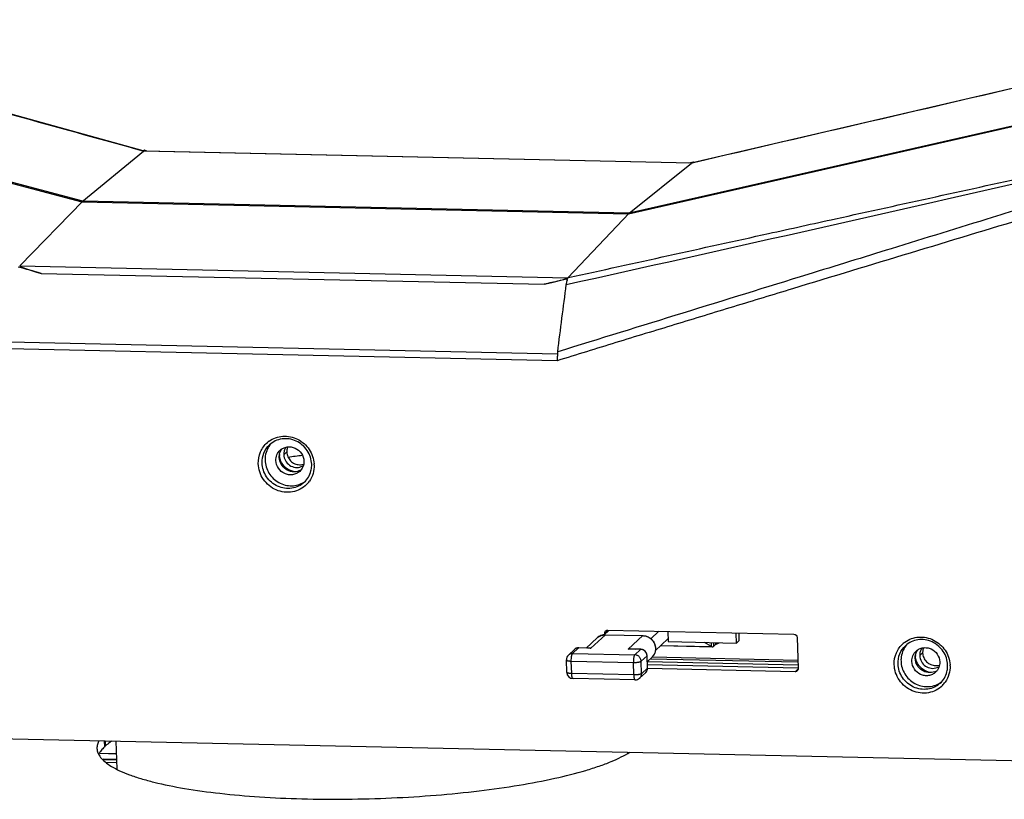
# Model space of a CAD drawing. Header units: millimetres. Extents: x 19266 to 21235, y -89 to 1237.
# Tile 58 of 74: x 20938 to 21092, y 667 to 789. Entities that reach past the tile are written whole.
import ezdxf

# ---------------------------------------------------------------- set-up
doc = ezdxf.new("R2010")
doc.units = ezdxf.units.MM
doc.header["$LTSCALE"] = 16.335
doc.layers.get('0').update_dxf_attribs({"linetype": 'CONTINUOUS'})
doc.layers.add('02___PRT_ALL_AXES', color=7, linetype='CONTINUOUS')

msp = doc.modelspace()

# ---------------------------------------------------------------- linework, layer by layer
at = {"color": 7, "linetype": 'Continuous'}
for p, q in [((20872.67, 780.502), (20947.82, 760.429)), ((20947.936, 760.536), (20872.786, 780.609)), ((21033.388, 758.566), (21107.413, 775.392)), ((21107.529, 775.5), (21033.504, 758.674)), ((21070.375, 772.819), (21043.416, 766.556)), ((20947.82, 760.429), (20957.463, 768.378)), ((20957.398, 768.395), (20957.616, 768.572)), ((21043.291, 766.51), (20957.463, 768.378)), ((21043.256, 766.53), (20957.59, 768.394)), ((20957.616, 768.572), (20957.683, 768.554)), ((20957.683, 768.554), (20957.916, 768.492)), ((21033.511, 758.665), (21043.291, 766.51)), ((21042.857, 766.538), (21043.328, 766.645)), ((21043.328, 766.645), (21043.393, 766.66)), ((21043.355, 766.524), (21043.416, 766.556)), ((21043.42, 766.539), (21043.355, 766.524)), ((21043.393, 766.66), (21043.57, 766.7)), ((21043.601, 766.581), (21043.42, 766.539)), ((21043.572, 766.706), (21043.578, 766.54)), ((20947.936, 760.536), (20938.099, 750.442)), ((20947.82, 760.429), (21033.388, 758.566)), ((21033.504, 758.674), (20947.936, 760.536)), ((21033.504, 758.674), (21023.926, 748.574)), ((20938.099, 750.442), (21023.926, 748.574)), ((20941.435, 749.257), (21020.195, 747.543)), ((21023.774, 748.362), (21023.482, 748.296)), ((21023.99, 748.588), (21023.774, 748.362)), ((21022.226, 735.574), (20936.303, 737.419)), ((21022.312, 736.614), (20936.43, 738.483)), ((20979.422, 720.862), (20979.885, 721.29)), ((21029.793, 692.667), (21027.524, 690.565)), ((21030.174, 693.369), (21029.683, 692.914)), ((21029.688, 692.738), (21029.683, 692.914)), ((21029.803, 692.672), (21029.793, 692.667)), ((21029.793, 692.667), (21035.627, 692.54)), ((21029.803, 692.672), (21035.637, 692.545)), ((21030.154, 693.391), (21059.325, 692.757)), ((21030.267, 693.283), (21030.263, 693.395)), ((21030.323, 693.397), (21030.325, 693.328)), ((21033.358, 690.438), (21035.627, 692.54)), ((21035.637, 692.545), (21035.627, 692.54)), ((21039.551, 693.187), (21039.599, 691.604)), ((21050.295, 691.371), (21050.247, 692.954)), ((21028.493, 692.181), (21026.792, 690.605)), ((21037.605, 690.187), (21039.586, 692.022)), ((21038.456, 690.975), (21046.531, 690.799)), ((21038.494, 691.011), (21046.398, 690.839)), ((21039.599, 691.604), (21050.295, 691.371)), ((21046.398, 690.839), (21045.296, 691.48)), ((21046.398, 690.839), (21046.43, 691.455)), ((21046.398, 690.839), (21046.531, 690.799)), ((21046.763, 690.904), (21046.746, 691.448)), ((21046.763, 690.904), (21047.042, 691.162)), ((21047.034, 691.442), (21047.042, 691.162)), ((21047.042, 691.162), (21047.585, 691.43)), ((21050.758, 691.8), (21050.295, 691.371)), ((21059.826, 692.258), (21059.975, 687.375)), ((21024.929, 690.364), (21024.003, 689.506)), ((21025.579, 690.607), (21024.653, 689.749)), ((21024.653, 689.749), (21034.376, 689.538)), ((21027.524, 690.565), (21025.579, 690.607)), ((21027.052, 690.6), (21025.63, 690.631)), ((21035.302, 690.396), (21033.358, 690.438)), ((21035.354, 690.419), (21033.933, 690.45)), ((21034.376, 689.538), (21035.302, 690.396)), ((21035.378, 688.54), (21036.305, 689.398)), ((21036.364, 687.445), (21036.305, 689.398)), ((21036.391, 687.497), (21036.332, 689.45)), ((21079.011, 689.418), (21079.474, 689.847)), ((21023.742, 686.789), (21023.683, 688.742)), ((21024.451, 688.558), (21034.174, 688.347)), ((21024.51, 686.605), (21024.451, 688.558)), ((21034.234, 686.394), (21034.174, 688.347)), ((21035.438, 686.587), (21035.378, 688.54)), ((21036.361, 688.486), (21037.046, 689.12)), ((21036.361, 688.493), (21059.956, 687.979)), ((21059.976, 687.436), (21036.401, 687.949)), ((21036.832, 688.922), (21059.943, 688.419)), ((21034.234, 686.394), (21024.51, 686.605)), ((21036.071, 686.733), (21035.145, 685.875)), ((21036.364, 687.445), (21035.438, 686.587)), ((21059.504, 686.898), (21036.389, 687.401)), ((21059.962, 687.322), (21059.504, 686.898)), ((21034.444, 685.608), (21024.72, 685.82)), ((20863.974, 677.979), (21098.314, 672.879)), ((20953.325, 671.657), (20953.191, 676.037)), ((20950.667, 674.119), (20953.251, 674.063)), ((20950.67, 674.124), (20953.251, 674.068)), ((20951.395, 675.269), (20951.509, 675.267)), ((21033.286, 674.153), (21033.281, 674.294)), ((20953.279, 673.162), (20951.114, 673.209)), ((20951.153, 673.165), (20953.28, 673.118)), ((20951.543, 672.717), (20953.293, 672.679))]:
    msp.add_line(p, q, dxfattribs=at)
at = {"color": 3, "linetype": 'Continuous'}
for p, q in [((21030.351, 693.353), (21029.6, 692.657)), ((21036.906, 692.05), (21038.166, 693.217)), ((21050.758, 691.8), (21050.723, 692.944)), ((21059.935, 688.672), (21037.09, 689.17))]:
    msp.add_line(p, q, dxfattribs=at)
at = {"color": 7, "linetype": 'Continuous'}
for points in [[(21118.18, 783.937), (21095.753, 778.719), (21070.375, 772.819)], [(20957.414, 768.453), (20930.097, 776.004), (20904.466, 783.095)]]:
    msp.add_lwpolyline(points, dxfattribs=at)
for centre, radius, start, end in [((21035.274, 776.5), 12.839, 309.01213, 309.31422), ((17385.288, 17081.453), 16734.273, 282.5575741, 282.8153029), ((20775.176, 140.469), 631.082, 74.725089, 75.065052), ((21228.164, -152.243), 923.507, 102.86257, 103.014322), ((20979.495, 719.707), 4.044, 126.08405, 130.88857), ((20979.796, 719.142), 4.385, 1.74992, 3.82377), ((20981.041, 720.248), 2.052, 291.78958, 302.35172), ((20980.091, 719.059), 4.075, 315.37732, 325.01981), ((21030.134, 692.941), 0.449, 119.51528, 132.74465), ((21035.585, 690.611), 1.93, 88.46719, 88.75314), ((21079.084, 688.264), 4.044, 126.08405, 130.88857), ((21024.682, 688.773), 1, 132.8313, 181.74904), ((21025.609, 689.631), 1, 91.78394, 132.80714), ((21025.543, 689.701), 0.904, 122.46563, 132.79242), ((21025.609, 689.63), 1.001, 88.75523, 91.79095), ((21025.629, 690.576), 0.0541, 88.76921, 92.48809), ((21027.14, 689.879), 0.766, 97.88461, 108.66638), ((21027.143, 689.863), 0.782, 96.96516, 97.91202), ((21026.948, 685.963), 4.638, 82.87581, 88.72203), ((21033.788, 683.545), 6.906, 88.79336, 93.56919), ((21035.332, 689.419), 1, 1.74727, 88.75358), ((21035.819, 690.444), 1.806, 312.81622, 323.78359), ((21079.385, 687.699), 4.385, 1.74992, 3.82377), ((21024.742, 686.82), 1, 181.74744, 268.75579), ((21035.392, 687.466), 1, 312.81656, 358.70679), ((21035.391, 687.466), 1.001, 358.70054, 1.74433), ((21059.521, 687.351), 0.452, 312.79389, 331.18227), ((21080.63, 688.805), 2.052, 291.78958, 302.35172), ((21034.466, 686.608), 1, 268.75295, 312.82373), ((21079.68, 687.616), 4.075, 315.37732, 325.01981)]:
    msp.add_arc(centre, radius, start, end, dxfattribs=at)
at = {"color": 3, "linetype": 'Continuous'}
for centre, radius, start, end in [((20981.259, 720.947), 1.834, 143.57261, 158.93362), ((20981.489, 720.693), 1.824, 291.79066, 302.65769), ((21080.847, 689.503), 1.834, 143.57261, 158.93362), ((21081.077, 689.25), 1.824, 291.79066, 302.65769)]:
    msp.add_arc(centre, radius, start, end, dxfattribs=at)
at = {"color": 7, "linetype": 'Continuous'}
for centre, major_axis, ratio, start_param, end_param in [((20961.436, 767.31), (3.979, -1.059), 0.0587014, 2.9030083, 3.0995922), ((21039.366, 765.614), (3.932, 0.907), 0.0325566, -0.0673874, 0.1291965), ((20942.084, 749.385), (3.991, -1.046), 0.0706654, 3.1015109, 4.5677956), ((21020.013, 747.689), (3.92, 0.899), 0.0456321, -1.5348472, -0.0685625)]:
    msp.add_ellipse(centre, major_axis=major_axis, ratio=ratio, start_param=start_param, end_param=end_param, dxfattribs=at)
for points, knots in [([(20957.398, 768.395), (20951.201, 770.107), (20926.42, 776.956), (20901.641, 783.811), (20883.061, 788.964)], [0, 0, 0, 0, 0.250064, 1, 1, 1, 1]), ([(21117.994, 783.876), (21111.793, 782.432), (21086.996, 776.663), (21062.198, 770.901), (21043.601, 766.581)], [0, 0, 0, 0, 0.2501003, 1, 1, 1, 1]), ([(21055.321, 755.486), (21058.82, 756.257), (21072.815, 759.336), (21086.81, 762.412), (21097.307, 764.715)], [0, 0, 0, 0, 0.2500825, 1, 1, 1, 1]), ([(21095.657, 759.639), (21093.898, 759.096), (21086.867, 756.923), (21079.836, 754.749), (21074.564, 753.119)], [0, 0, 0, 0, 0.2500986, 1, 1, 1, 1]), ([(21095.987, 758.004), (21089.833, 756.157), (21077.531, 752.444), (21062.161, 747.778), (21049.869, 744.036), (21040.651, 741.226), (21031.432, 738.418), (21025.297, 736.513), (21022.226, 735.574)], [0, 0, 0, 0, 0.2500235, 0.500029, 0.6250274, 0.7500245, 0.8750174, 1, 1, 1, 1]), ([(21074.564, 753.119), (21070.209, 751.773), (21052.795, 746.39), (21035.38, 741.011), (21022.32, 736.98)], [0, 0, 0, 0, 0.2500909, 1, 1, 1, 1]), ([(21023.663, 747.497), (21023.671, 747.554), (21023.7, 747.764), (21023.741, 747.973), (21023.781, 748.122)], [0, 0, 0, 0, 0.2728272, 1, 1, 1, 1]), ([(21023.781, 748.122), (21023.808, 748.22), (21023.86, 748.383), (21023.942, 748.538), (21023.99, 748.588)], [0, 0, 0, 0, 0.5920189, 1, 1, 1, 1]), ([(21022.276, 736.532), (21022.26, 736.292), (21022.251, 735.972), (21022.257, 735.652), (21022.26, 735.573)], [0, 0, 0, 0, 0.7519481, 1, 1, 1, 1]), ([(21022.32, 736.98), (21022.316, 736.943), (21022.298, 736.795), (21022.284, 736.645), (21022.276, 736.532)], [0, 0, 0, 0, 0.2429194, 1, 1, 1, 1]), ([(20977.114, 722.975), (20977.425, 723.202), (20978.121, 723.57), (20979.28, 723.811), (20980.476, 723.728), (20981.62, 723.329), (20982.632, 722.643), (20983.439, 721.722), (20983.983, 720.63), (20984.145, 719.833), (20984.172, 719.435)], [0, 0, 0, 0, 0.1212003, 0.2436251, 0.3677383, 0.4935122, 0.6204585, 0.7477505, 0.8745146, 1, 1, 1, 1]), ([(20983.795, 719.368), (20983.784, 719.746), (20983.649, 720.508), (20983.139, 721.552), (20982.362, 722.424), (20981.383, 723.052), (20980.281, 723.383), (20979.148, 723.391), (20978.08, 723.073), (20977.467, 722.659), (20977.202, 722.413)], [0, 0, 0, 0, 0.1256204, 0.2531198, 0.3813036, 0.5089476, 0.6348993, 0.7585095, 0.8799666, 1, 1, 1, 1]), ([(20975.428, 719.467), (20975.409, 720.085), (20975.635, 721.337), (20976.388, 722.366), (20976.848, 722.764)], [0, 0, 0, 0, 0.5040752, 1, 1, 1, 1]), ([(20976.03, 719.563), (20976.014, 720.093), (20976.199, 721.164), (20976.819, 722.059), (20977.202, 722.413)], [0, 0, 0, 0, 0.504094, 1, 1, 1, 1]), ([(20978.716, 720.438), (20978.709, 720.677), (20978.772, 721.158), (20978.994, 721.59), (20979.137, 721.778)], [0, 0, 0, 0, 0.5034527, 1, 1, 1, 1]), ([(20978.853, 721.557), (20979.003, 721.697), (20979.351, 721.933), (20979.956, 722.114), (20980.596, 722.111), (20981.42, 721.866), (20982.277, 721.142), (20982.558, 720.284), (20982.571, 719.86)], [0, 0, 0, 0, 0.1217467, 0.2445258, 0.3690243, 0.4953687, 0.7487659, 1, 1, 1, 1]), ([(20980.018, 722.054), (20979.946, 721.874), (20979.889, 721.615), (20979.883, 721.356), (20979.885, 721.29)], [0, 0, 0, 0, 0.748395, 1, 1, 1, 1]), ([(20978.195, 719.955), (20978.186, 720.253), (20978.29, 720.855), (20978.638, 721.358), (20978.853, 721.557)], [0, 0, 0, 0, 0.5040581, 1, 1, 1, 1]), ([(20981.803, 718.342), (20981.476, 718.212), (20980.734, 718.12), (20979.692, 718.522), (20978.932, 719.349), (20978.727, 720.078), (20978.716, 720.438)], [0, 0, 0, 0, 0.2448017, 0.495665, 0.7492274, 1, 1, 1, 1]), ([(20979.885, 721.29), (20979.893, 721.034), (20980.012, 720.516), (20980.462, 719.863), (20981.117, 719.416), (20981.634, 719.301), (20981.89, 719.295)], [0, 0, 0, 0, 0.2487942, 0.5007084, 0.7522116, 1, 1, 1, 1]), ([(20982.992, 716.196), (20982.698, 715.899), (20982.011, 715.391), (20980.794, 714.978), (20979.493, 714.946), (20978.223, 715.293), (20977.09, 715.989), (20976.19, 716.973), (20975.598, 718.162), (20975.441, 719.034), (20975.428, 719.467)], [0, 0, 0, 0, 0.1211532, 0.2432379, 0.3670235, 0.4926855, 0.6197746, 0.7473705, 0.8744285, 1, 1, 1, 1]), ([(20982.638, 716.544), (20982.37, 716.296), (20981.751, 715.878), (20980.676, 715.556), (20979.54, 715.561), (20978.438, 715.89), (20977.46, 716.515), (20976.685, 717.383), (20976.176, 718.425), (20976.042, 719.186), (20976.03, 719.563)], [0, 0, 0, 0, 0.1211507, 0.2433367, 0.3672435, 0.4929719, 0.62005, 0.747545, 0.8745422, 1, 1, 1, 1]), ([(20981.913, 718.258), (20981.762, 718.118), (20981.414, 717.883), (20980.81, 717.701), (20980.17, 717.704), (20979.345, 717.949), (20978.489, 718.673), (20978.208, 719.532), (20978.195, 719.955)], [0, 0, 0, 0, 0.1217467, 0.2445258, 0.3690243, 0.4953687, 0.7487659, 1, 1, 1, 1]), ([(20981.89, 719.295), (20981.942, 719.294), (20982.148, 719.298), (20982.354, 719.335), (20982.501, 719.382)], [0, 0, 0, 0, 0.2518954, 1, 1, 1, 1]), ([(20982.571, 719.86), (20982.58, 719.562), (20982.476, 718.961), (20982.128, 718.457), (20981.913, 718.258)], [0, 0, 0, 0, 0.5040581, 1, 1, 1, 1]), ([(20984.179, 719.276), (20984.193, 718.824), (20984.081, 717.915), (20983.686, 717.088), (20983.43, 716.723)], [0, 0, 0, 0, 0.5035176, 1, 1, 1, 1]), ([(20983.683, 718.318), (20983.747, 718.574), (20983.797, 718.927), (20983.798, 719.279), (20983.795, 719.368)], [0, 0, 0, 0, 0.7484809, 1, 1, 1, 1]), ([(20982.638, 716.544), (20982.891, 716.778), (20983.333, 717.327), (20983.598, 717.98), (20983.683, 718.318)], [0, 0, 0, 0, 0.4974301, 1, 1, 1, 1]), ([(21029.803, 692.672), (21029.683, 692.674), (21029.442, 692.657), (21029.093, 692.564), (21028.771, 692.406), (21028.58, 692.262), (21028.493, 692.181)], [0, 0, 0, 0, 0.2521806, 0.5025867, 0.7516527, 1, 1, 1, 1]), ([(21028.493, 692.181), (21028.579, 692.261), (21028.768, 692.404), (21029.088, 692.56), (21029.434, 692.652), (21029.673, 692.669), (21029.793, 692.667)], [0, 0, 0, 0, 0.2479044, 0.4967254, 0.7472439, 1, 1, 1, 1]), ([(21029.683, 692.914), (21029.681, 692.98), (21029.704, 693.114), (21029.781, 693.226), (21029.829, 693.27)], [0, 0, 0, 0, 0.5036357, 1, 1, 1, 1]), ([(21035.637, 692.545), (21035.735, 692.542), (21035.931, 692.523), (21036.218, 692.452), (21036.493, 692.338), (21036.835, 692.135), (21037.203, 691.792), (21037.459, 691.36), (21037.584, 690.984), (21037.635, 690.692), (21037.643, 690.398), (21037.606, 690.108), (21037.527, 689.828), (21037.406, 689.566), (21037.246, 689.326), (21037.116, 689.184), (21037.046, 689.12)], [0, 0, 0, 0, 0.0623504, 0.1250983, 0.1881708, 0.251516, 0.3782825, 0.5048271, 0.5679145, 0.6306649, 0.693035, 0.7550149, 0.8166316, 0.8779365, 0.9390332, 1, 1, 1, 1]), ([(21035.637, 692.54), (21035.727, 692.537), (21035.907, 692.52), (21036.172, 692.457), (21036.428, 692.358), (21036.669, 692.226), (21036.892, 692.063), (21037.092, 691.871), (21037.265, 691.655), (21037.455, 691.341), (21037.612, 690.909), (21037.647, 690.453), (21037.599, 690.097), (21037.528, 689.84), (21037.421, 689.598), (21037.327, 689.448), (21037.275, 689.377)], [0, 0, 0, 0, 0.0621423, 0.1247405, 0.1877129, 0.2510137, 0.314539, 0.3781778, 0.4418114, 0.5053203, 0.6312582, 0.75562, 0.8172798, 0.8785187, 0.939396, 1, 1, 1, 1]), ([(21059.325, 692.757), (21059.451, 692.754), (21059.71, 692.642), (21059.822, 692.384), (21059.826, 692.258)], [0, 0, 0, 0, 0.4992373, 1, 1, 1, 1]), ([(21076.702, 691.532), (21077.014, 691.759), (21077.709, 692.127), (21078.868, 692.368), (21080.064, 692.285), (21081.209, 691.886), (21082.22, 691.2), (21083.027, 690.279), (21083.572, 689.187), (21083.734, 688.39), (21083.76, 687.992)], [0, 0, 0, 0, 0.1212003, 0.2436251, 0.3677383, 0.4935122, 0.6204585, 0.7477505, 0.8745146, 1, 1, 1, 1]), ([(21046.531, 690.799), (21046.57, 690.798), (21046.658, 690.819), (21046.728, 690.872), (21046.763, 690.904)], [0, 0, 0, 0, 0.4578237, 1, 1, 1, 1]), ([(21075.017, 688.024), (21074.998, 688.642), (21075.224, 689.894), (21075.977, 690.923), (21076.437, 691.321)], [0, 0, 0, 0, 0.5040752, 1, 1, 1, 1]), ([(21075.619, 688.12), (21075.603, 688.65), (21075.787, 689.721), (21076.408, 690.616), (21076.79, 690.97)], [0, 0, 0, 0, 0.504094, 1, 1, 1, 1]), ([(21083.384, 687.925), (21083.372, 688.303), (21083.237, 689.065), (21082.728, 690.109), (21081.951, 690.981), (21080.971, 691.609), (21079.87, 691.94), (21078.737, 691.948), (21077.669, 691.63), (21077.055, 691.216), (21076.79, 690.97)], [0, 0, 0, 0, 0.1256204, 0.2531198, 0.3813036, 0.5089476, 0.6348993, 0.7585095, 0.8799666, 1, 1, 1, 1]), ([(21024.653, 689.749), (21024.593, 689.751), (21024.473, 689.742), (21024.3, 689.696), (21024.14, 689.618), (21024.046, 689.546), (21024.003, 689.507)], [0, 0, 0, 0, 0.2527463, 0.5032752, 0.7520926, 1, 1, 1, 1]), ([(21024.451, 688.558), (21024.447, 688.688), (21024.45, 688.882), (21024.471, 689.133), (21024.495, 689.306), (21024.525, 689.458), (21024.556, 689.569), (21024.585, 689.643), (21024.606, 689.687), (21024.628, 689.722), (21024.644, 689.742), (21024.653, 689.749)], [0, 0, 0, 0, 0.3182715, 0.4727641, 0.6166383, 0.74483, 0.8530772, 0.8987294, 0.938415, 0.9720958, 1, 1, 1, 1]), ([(21025.579, 690.607), (21025.487, 690.609), (21025.304, 690.587), (21025.134, 690.512), (21025.058, 690.464)], [0, 0, 0, 0, 0.5030407, 1, 1, 1, 1]), ([(21025.579, 690.607), (21025.586, 690.614), (21025.601, 690.625), (21025.619, 690.63), (21025.627, 690.631)], [0, 0, 0, 0, 0.5409536, 1, 1, 1, 1]), ([(21027.048, 690.639), (21027.087, 690.644), (21027.167, 690.648), (21027.328, 690.632), (21027.447, 690.597), (21027.524, 690.565)], [0, 0, 0, 0, 0.2432701, 0.4885189, 1, 1, 1, 1]), ([(21033.358, 690.438), (21033.454, 690.456), (21033.835, 690.513), (21034.23, 690.5), (21034.511, 690.439)], [0, 0, 0, 0, 0.2532121, 1, 1, 1, 1]), ([(21034.376, 689.538), (21034.368, 689.53), (21034.351, 689.511), (21034.33, 689.475), (21034.309, 689.431), (21034.28, 689.358), (21034.249, 689.246), (21034.218, 689.094), (21034.195, 688.921), (21034.174, 688.67), (21034.17, 688.477), (21034.174, 688.347)], [0, 0, 0, 0, 0.0279043, 0.0615852, 0.101271, 0.1469234, 0.2551711, 0.3833634, 0.5272381, 0.6817313, 1, 1, 1, 1]), ([(21035.378, 688.54), (21035.376, 688.604), (21035.36, 688.733), (21035.298, 688.918), (21035.203, 689.09), (21035.077, 689.241), (21034.925, 689.366), (21034.753, 689.461), (21034.568, 689.521), (21034.44, 689.536), (21034.376, 689.538)], [0, 0, 0, 0, 0.1238542, 0.2488134, 0.3745681, 0.500694, 0.6267154, 0.7521709, 0.8766803, 1, 1, 1, 1]), ([(21035.302, 690.396), (21035.31, 690.403), (21035.326, 690.414), (21035.345, 690.419), (21035.354, 690.419)], [0, 0, 0, 0, 0.5419776, 1, 1, 1, 1]), ([(21036.305, 689.398), (21036.303, 689.462), (21036.286, 689.591), (21036.225, 689.776), (21036.129, 689.948), (21036.003, 690.099), (21035.851, 690.224), (21035.68, 690.319), (21035.495, 690.379), (21035.366, 690.394), (21035.302, 690.396)], [0, 0, 0, 0, 0.123856, 0.2488156, 0.3745699, 0.5006956, 0.6267166, 0.7521718, 0.8766806, 1, 1, 1, 1]), ([(21036.305, 689.398), (21036.313, 689.405), (21036.323, 689.418), (21036.331, 689.436), (21036.332, 689.445), (21036.332, 689.45)], [0, 0, 0, 0, 0.5526853, 0.7841073, 1, 1, 1, 1]), ([(21077.783, 688.512), (21077.774, 688.81), (21077.878, 689.412), (21078.226, 689.915), (21078.441, 690.114)], [0, 0, 0, 0, 0.5040581, 1, 1, 1, 1]), ([(21078.304, 688.995), (21078.297, 689.234), (21078.361, 689.715), (21078.583, 690.147), (21078.725, 690.335)], [0, 0, 0, 0, 0.5034527, 1, 1, 1, 1]), ([(21078.441, 690.114), (21078.592, 690.254), (21078.94, 690.489), (21079.544, 690.671), (21080.184, 690.668), (21081.009, 690.423), (21081.865, 689.699), (21082.146, 688.841), (21082.159, 688.417)], [0, 0, 0, 0, 0.1217467, 0.2445258, 0.3690243, 0.4953687, 0.7487659, 1, 1, 1, 1]), ([(21079.607, 690.611), (21079.535, 690.43), (21079.477, 690.172), (21079.472, 689.913), (21079.474, 689.847)], [0, 0, 0, 0, 0.748395, 1, 1, 1, 1]), ([(21079.474, 689.847), (21079.482, 689.591), (21079.601, 689.073), (21080.051, 688.42), (21080.705, 687.973), (21081.223, 687.858), (21081.478, 687.852)], [0, 0, 0, 0, 0.2487942, 0.5007084, 0.7522116, 1, 1, 1, 1]), ([(21023.683, 688.742), (21023.684, 688.713), (21023.724, 688.681), (21023.772, 688.658), (21023.809, 688.643), (21023.853, 688.629), (21023.921, 688.611), (21024.019, 688.592), (21024.151, 688.575), (21024.296, 688.564), (21024.398, 688.56), (21024.451, 688.558)], [0, 0, 0, 0, 0.1089344, 0.1514245, 0.2005763, 0.2563461, 0.3185522, 0.4610216, 0.624849, 0.8060805, 1, 1, 1, 1]), ([(21034.174, 688.347), (21034.304, 688.344), (21034.498, 688.348), (21034.75, 688.369), (21034.924, 688.392), (21035.078, 688.421), (21035.191, 688.451), (21035.267, 688.477), (21035.313, 688.497), (21035.349, 688.517), (21035.37, 688.532), (21035.378, 688.54)], [0, 0, 0, 0, 0.3159751, 0.4701408, 0.6141804, 0.7429385, 0.8520047, 0.898083, 0.9381459, 0.9720804, 1, 1, 1, 1]), ([(21082.58, 684.753), (21082.287, 684.456), (21081.599, 683.948), (21080.382, 683.535), (21079.082, 683.503), (21077.812, 683.85), (21076.679, 684.546), (21075.778, 685.53), (21075.186, 686.719), (21075.03, 687.591), (21075.017, 688.024)], [0, 0, 0, 0, 0.1211532, 0.2432379, 0.3670235, 0.4926855, 0.6197746, 0.7473705, 0.8744285, 1, 1, 1, 1]), ([(21082.226, 685.101), (21081.958, 684.853), (21081.34, 684.435), (21080.265, 684.113), (21079.128, 684.118), (21078.026, 684.447), (21077.049, 685.072), (21076.273, 685.94), (21075.765, 686.982), (21075.63, 687.742), (21075.619, 688.12)], [0, 0, 0, 0, 0.1211507, 0.2433367, 0.3672435, 0.4929719, 0.62005, 0.747545, 0.8745422, 1, 1, 1, 1]), ([(21081.501, 686.815), (21081.351, 686.675), (21081.003, 686.44), (21080.398, 686.258), (21079.758, 686.261), (21078.934, 686.506), (21078.077, 687.23), (21077.796, 688.089), (21077.783, 688.512)], [0, 0, 0, 0, 0.1217467, 0.2445258, 0.3690243, 0.4953687, 0.7487659, 1, 1, 1, 1]), ([(21081.391, 686.899), (21081.065, 686.769), (21080.323, 686.677), (21079.281, 687.079), (21078.521, 687.906), (21078.315, 688.635), (21078.304, 688.995)], [0, 0, 0, 0, 0.2448017, 0.495665, 0.7492274, 1, 1, 1, 1]), ([(21081.478, 687.852), (21081.53, 687.851), (21081.737, 687.855), (21081.943, 687.892), (21082.09, 687.939)], [0, 0, 0, 0, 0.2518954, 1, 1, 1, 1]), ([(21082.159, 688.417), (21082.168, 688.119), (21082.064, 687.518), (21081.716, 687.014), (21081.501, 686.815)], [0, 0, 0, 0, 0.5040581, 1, 1, 1, 1]), ([(21083.768, 687.833), (21083.782, 687.381), (21083.67, 686.472), (21083.275, 685.645), (21083.019, 685.28)], [0, 0, 0, 0, 0.5035176, 1, 1, 1, 1]), ([(21083.271, 686.875), (21083.336, 687.131), (21083.385, 687.484), (21083.387, 687.836), (21083.384, 687.925)], [0, 0, 0, 0, 0.7484809, 1, 1, 1, 1]), ([(21024.51, 686.605), (21024.458, 686.607), (21024.356, 686.611), (21024.21, 686.622), (21024.079, 686.639), (21023.981, 686.658), (21023.912, 686.676), (21023.869, 686.69), (21023.831, 686.705), (21023.784, 686.728), (21023.743, 686.76), (21023.742, 686.789)], [0, 0, 0, 0, 0.1939394, 0.3751863, 0.5390212, 0.6814923, 0.7436967, 0.799463, 0.8486096, 0.8910932, 1, 1, 1, 1]), ([(21024.72, 685.82), (21024.714, 685.82), (21024.699, 685.823), (21024.68, 685.835), (21024.661, 685.854), (21024.643, 685.879), (21024.626, 685.911), (21024.602, 685.965), (21024.576, 686.048), (21024.551, 686.164), (21024.531, 686.299), (21024.517, 686.448), (21024.512, 686.552), (21024.51, 686.605)], [0, 0, 0, 0, 0.0235778, 0.0498279, 0.0806894, 0.1172588, 0.1600839, 0.2093539, 0.3269335, 0.4683388, 0.6304212, 0.8092155, 1, 1, 1, 1]), ([(21035.438, 686.587), (21035.429, 686.579), (21035.409, 686.564), (21035.372, 686.544), (21035.327, 686.524), (21035.251, 686.498), (21035.138, 686.468), (21034.983, 686.439), (21034.809, 686.416), (21034.557, 686.395), (21034.364, 686.391), (21034.234, 686.394)], [0, 0, 0, 0, 0.0279197, 0.0618544, 0.1019174, 0.1479959, 0.2570626, 0.3858213, 0.5298614, 0.6840278, 1, 1, 1, 1]), ([(21034.234, 686.394), (21034.236, 686.34), (21034.241, 686.236), (21034.255, 686.087), (21034.275, 685.953), (21034.3, 685.837), (21034.326, 685.754), (21034.349, 685.7), (21034.367, 685.668), (21034.385, 685.642), (21034.403, 685.624), (21034.423, 685.612), (21034.437, 685.609), (21034.444, 685.608)], [0, 0, 0, 0, 0.1907868, 0.3695825, 0.5316637, 0.6730683, 0.7906473, 0.8399169, 0.8827418, 0.919311, 0.9501724, 0.9764223, 1, 1, 1, 1]), ([(21035.145, 685.875), (21035.193, 685.919), (21035.28, 686.019), (21035.375, 686.194), (21035.43, 686.386), (21035.44, 686.52), (21035.438, 686.587)], [0, 0, 0, 0, 0.2474726, 0.4960785, 0.7467271, 1, 1, 1, 1]), ([(21036.071, 686.733), (21036.119, 686.777), (21036.206, 686.877), (21036.301, 687.052), (21036.357, 687.244), (21036.366, 687.378), (21036.364, 687.445)], [0, 0, 0, 0, 0.2474726, 0.4960784, 0.7467267, 1, 1, 1, 1]), ([(21036.364, 687.445), (21036.372, 687.452), (21036.383, 687.465), (21036.39, 687.483), (21036.391, 687.492), (21036.391, 687.497)], [0, 0, 0, 0, 0.5526853, 0.7841073, 1, 1, 1, 1]), ([(21059.828, 687.019), (21059.764, 686.959), (21059.65, 686.905), (21059.533, 686.897), (21059.504, 686.898)], [0, 0, 0, 0, 0.7462362, 1, 1, 1, 1]), ([(21082.226, 685.101), (21082.479, 685.335), (21082.921, 685.884), (21083.186, 686.537), (21083.271, 686.875)], [0, 0, 0, 0, 0.4974301, 1, 1, 1, 1])]:
    msp.add_open_spline(points, degree=3, knots=knots, dxfattribs=at)
for points in [[(21043.408, 766.567), (21043.462, 766.611), (21043.516, 766.656), (21043.57, 766.7)], [(21023.99, 748.588), (21034.434, 750.888), (21044.877, 753.188), (21055.321, 755.486)], [(21023.482, 748.296), (21023.181, 748.227), (21022.88, 748.159), (21022.579, 748.09)], [(21023.775, 748.371), (21023.778, 748.288), (21023.779, 748.205), (21023.781, 748.122)], [(21022.32, 736.98), (21022.768, 740.485), (21023.216, 743.991), (21023.663, 747.497)], [(21029.913, 693.331), (21029.985, 693.372), (21030.071, 693.393), (21030.154, 693.391)], [(21059.975, 687.375), (21059.977, 687.292), (21059.957, 687.205), (21059.917, 687.132)]]:
    msp.add_open_spline(points, degree=3, dxfattribs=at)
at = {"color": 3, "linetype": 'Continuous'}
for points, knots in [([(20979.547, 721.606), (20979.48, 721.429), (20979.425, 721.178), (20979.42, 720.925), (20979.422, 720.862)], [0, 0, 0, 0, 0.7484832, 1, 1, 1, 1]), ([(20979.422, 720.862), (20979.432, 720.541), (20979.615, 719.893), (20980.29, 719.158), (20981.216, 718.801), (20981.876, 718.883), (20982.166, 718.999)], [0, 0, 0, 0, 0.2507726, 0.504335, 0.7551983, 1, 1, 1, 1]), ([(21079.136, 690.163), (21079.068, 689.986), (21079.014, 689.735), (21079.009, 689.482), (21079.011, 689.418)], [0, 0, 0, 0, 0.7484832, 1, 1, 1, 1]), ([(21079.011, 689.418), (21079.02, 689.098), (21079.203, 688.45), (21079.879, 687.715), (21080.805, 687.358), (21081.464, 687.44), (21081.755, 687.556)], [0, 0, 0, 0, 0.2507726, 0.504335, 0.7551983, 1, 1, 1, 1])]:
    msp.add_open_spline(points, degree=3, knots=knots, dxfattribs=at)
at = {"layer": '02___PRT_ALL_AXES', "color": 7, "linetype": 'Continuous'}
for p, q in [((20951.393, 675.159), (20951.365, 676.077)), ((20951.509, 675.267), (20951.484, 676.075))]:
    msp.add_line(p, q, dxfattribs=at)
for centre, radius, start, end in [((20980.154, 720.169), 3.654, 142.59383, 158.9606), ((20980.117, 720.195), 3.609, 138.36858, 142.57518), ((20980.632, 719.646), 3.639, 302.92253, 308.32313), ((21079.743, 688.726), 3.654, 142.59383, 158.9606), ((21079.706, 688.752), 3.609, 138.36858, 142.57518), ((21080.221, 688.203), 3.639, 302.92253, 308.32313)]:
    msp.add_arc(centre, radius, start, end, dxfattribs=at)
at = {"layer": '02___PRT_ALL_AXES', "color": 3, "linetype": 'Continuous'}
for centre, radius, start, end in [((20981.37, 720.957), 2.629, 181.75256, 184.58208), ((20992.816, 632.266), 89.093, 96.75581, 98.1995), ((21080.958, 689.514), 2.629, 181.75256, 184.58208)]:
    msp.add_arc(centre, radius, start, end, dxfattribs=at)
at = {"layer": '02___PRT_ALL_AXES', "color": 7, "linetype": 'Continuous'}
for points, knots in [([(20976.744, 721.481), (20976.608, 721.128), (20976.499, 720.624), (20976.489, 720.119), (20976.493, 719.992)], [0, 0, 0, 0, 0.7484832, 1, 1, 1, 1]), ([(20976.493, 719.992), (20976.504, 719.641), (20976.622, 718.935), (20977.064, 717.955), (20977.744, 717.115), (20978.611, 716.474), (20979.606, 716.077), (20980.659, 715.954), (20981.693, 716.115), (20982.324, 716.407), (20982.61, 716.592)], [0, 0, 0, 0, 0.125016, 0.2516843, 0.3788293, 0.5058085, 0.6317365, 0.7560733, 0.8787081, 1, 1, 1, 1]), ([(21076.332, 690.038), (21076.197, 689.685), (21076.087, 689.181), (21076.078, 688.676), (21076.082, 688.549)], [0, 0, 0, 0, 0.7484832, 1, 1, 1, 1]), ([(21076.082, 688.549), (21076.093, 688.198), (21076.211, 687.492), (21076.653, 686.512), (21077.332, 685.672), (21078.2, 685.031), (21079.195, 684.634), (21080.247, 684.511), (21081.281, 684.672), (21081.912, 684.964), (21082.198, 685.149)], [0, 0, 0, 0, 0.125016, 0.2516843, 0.3788293, 0.5058085, 0.6317365, 0.7560733, 0.8787081, 1, 1, 1, 1]), ([(20950.492, 676.093), (20950.384, 675.904), (20950.213, 675.516), (20950.159, 675.092), (20950.165, 674.891)], [0, 0, 0, 0, 0.5200276, 1, 1, 1, 1]), ([(20952.518, 676.055), (20952.423, 675.991), (20952.073, 675.747), (20951.738, 675.479), (20951.509, 675.267)], [0, 0, 0, 0, 0.2674769, 1, 1, 1, 1]), ([(20950.165, 674.891), (20950.172, 674.65), (20950.287, 674.139), (20950.561, 673.699), (20950.727, 673.487)], [0, 0, 0, 0, 0.4726987, 1, 1, 1, 1]), ([(20950.72, 674.404), (20950.691, 674.362), (20950.582, 674.201), (20950.488, 674.03), (20950.428, 673.899)], [0, 0, 0, 0, 0.2605443, 1, 1, 1, 1]), ([(20951.393, 675.159), (20951.327, 675.098), (20951.084, 674.863), (20950.862, 674.606), (20950.72, 674.404)], [0, 0, 0, 0, 0.2673761, 1, 1, 1, 1]), ([(20950.727, 673.487), (20950.935, 673.221), (20951.473, 672.698), (20952.487, 672.009), (20953.77, 671.349), (20955.315, 670.721), (20957.113, 670.128), (20959.969, 669.356), (20964.087, 668.536), (20969.602, 667.786), (20975.75, 667.254), (20982.368, 666.957), (20989.275, 666.903), (20996.288, 667.095), (21003.216, 667.527), (21009.872, 668.186), (21016.078, 669.056), (21021.667, 670.11), (21025.854, 671.156), (21028.771, 672.084), (21030.621, 672.776), (21032.22, 673.49), (21033.179, 674.015), (21033.609, 674.284)], [0, 0, 0, 0, 0.011927, 0.0262331, 0.0431457, 0.0627493, 0.0850345, 0.1099376, 0.1671197, 0.2330927, 0.3062812, 0.3848567, 0.4668151, 0.5500459, 0.6323988, 0.7117512, 0.7860741, 0.8535013, 0.9124047, 0.9382453, 0.9615025, 0.9820973, 1, 1, 1, 1])]:
    msp.add_open_spline(points, degree=3, knots=knots, dxfattribs=at)
at = {"layer": '02___PRT_ALL_AXES', "color": 3, "linetype": 'Continuous'}
for points, knots in [([(20978.927, 719.971), (20978.903, 720.033), (20978.816, 720.285), (20978.765, 720.548), (20978.749, 720.747)], [0, 0, 0, 0, 0.2517884, 1, 1, 1, 1]), ([(20981.168, 718.204), (20980.681, 718.266), (20979.723, 718.674), (20979.107, 719.51), (20978.927, 719.971)], [0, 0, 0, 0, 0.4978598, 1, 1, 1, 1]), ([(21078.516, 688.528), (21078.492, 688.59), (21078.404, 688.842), (21078.353, 689.105), (21078.337, 689.304)], [0, 0, 0, 0, 0.2517884, 1, 1, 1, 1]), ([(21080.756, 686.761), (21080.269, 686.823), (21079.312, 687.231), (21078.695, 688.067), (21078.516, 688.528)], [0, 0, 0, 0, 0.4978598, 1, 1, 1, 1])]:
    msp.add_open_spline(points, degree=3, knots=knots, dxfattribs=at)

doc.saveas('drawing.dxf')
